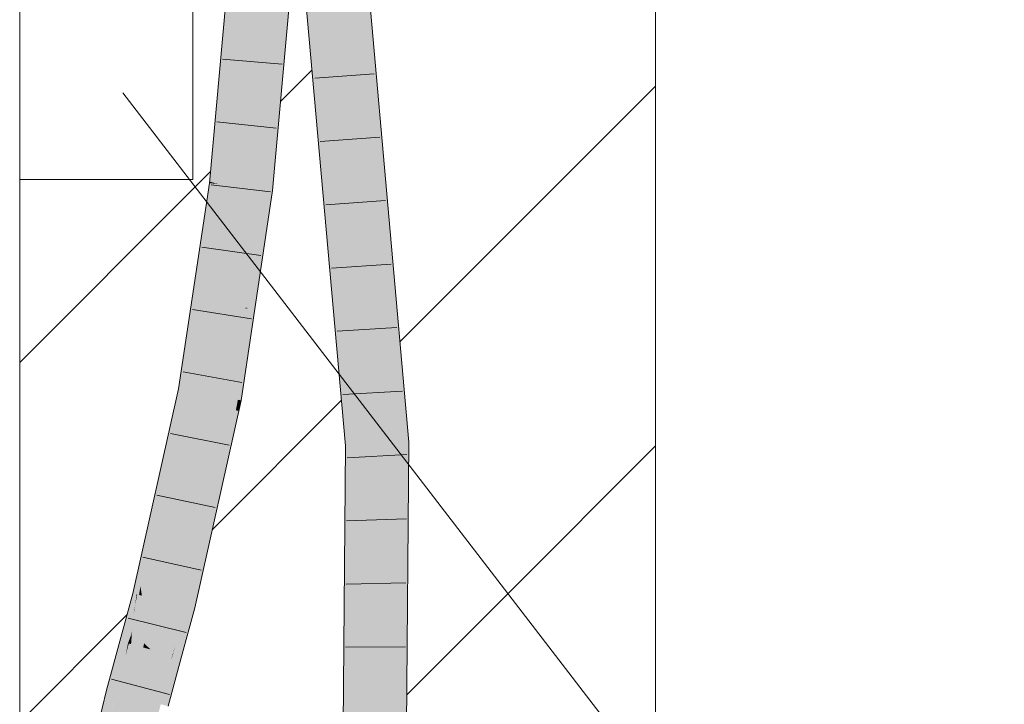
# Model space of a CAD drawing. Extents: x -720 to 300, y 62 to 1162.
# Tile 133 of 256: x 173.93 to 177.8, y 701.37 to 704.06. Entities that reach past the tile are written whole.
import ezdxf
from ezdxf.lldxf.tags import DXFTag

# ---------------------------------------------------------------- set-up
doc = ezdxf.new("R2010")
doc.units = 0
doc.layers.get('0').update_dxf_attribs({"lineweight": 13})
for name, color, linetype, lineweight, true_color in [('E_Betonbaudose', 1, 'Continuous', 13, 0xff0000), ('E_Detail_Wandschraffur', 7, 'Continuous', 5, 0xc0c0c0), ('E_Leerrohr 25-A06G93Y08I', 7, 'Continuous', 9, 0xff8000), ('E_Leerrohr 25-Shading', 7, 'Continuous', 9, 0xff8000)]:
    doc.layers.add(name, color=color, linetype=linetype, lineweight=lineweight, true_color=true_color)
doc.layers.add('E_Detail_Linie_Text_Bem', color=7, linetype='Continuous', lineweight=13)
tags = doc.linetypes.add('fein_strichliert', pattern=[4, 1, -2, 1]).pattern_tags.tags
tags[8:9] = [DXFTag(74, 4), DXFTag(75, 0), DXFTag(340, '0'), DXFTag(46, 0.0), DXFTag(50, 0.0), DXFTag(44, 0.0), DXFTag(45, 0.0)]
tags[6:7] = [DXFTag(74, 4), DXFTag(75, 0), DXFTag(340, '0'), DXFTag(46, 0.0), DXFTag(50, 0.0), DXFTag(44, 0.0), DXFTag(45, 0.0)]
tags[4:5] = [DXFTag(74, 4), DXFTag(75, 0), DXFTag(340, '0'), DXFTag(46, 0.0), DXFTag(50, 0.0), DXFTag(44, 0.0), DXFTag(45, 0.0)]

# ---------------------------------------------------------------- blocks, each defined once
blk = doc.blocks.new('Shading-A06G93SJ8I', base_point=(174.2882, 726.756))
at = {"layer": 'E_Leerrohr 25-Shading', "color": 31, "true_color": 0xfabd7f}
for points in [[(175.4257, 702.3968), (175.1176, 705.8724), (175.0837, 705.2537), (175.0641, 705.8668)], [(175.0837, 705.2537), (175.0413, 704.917), (175.2491, 702.3868), (175.0479, 704.6831)], [(175.4257, 702.3968), (175.0837, 705.2537), (175.3374, 702.3918)], [(175.0837, 705.2537), (175.2491, 702.3868), (175.3374, 702.3918)], [(175.049, 704.6453), (175.2491, 702.3868), (175.0479, 704.6831)], [(174.8121, 704.2291), (174.7885, 704.2307), (174.7196, 703.4125), (174.7144, 703.4131)], [(174.7781, 703.4055), (174.8345, 704.2276), (174.7196, 703.4125), (174.8121, 704.2291)], [(174.8021, 703.4026), (174.8767, 704.2247), (174.7781, 703.4055), (174.8345, 704.2276)], [(174.8767, 704.2247), (174.8021, 703.4026), (174.8208, 703.4003)], [(174.8472, 703.3972), (174.89, 704.2239), (174.8208, 703.4003), (174.8767, 704.2247)], [(174.8709, 703.3943), (174.9058, 704.2228), (174.8472, 703.3972), (174.89, 704.2239)], [(174.8841, 703.3927), (174.9157, 704.2221), (174.8709, 703.3943), (174.9058, 704.2228)], [(174.8899, 703.392), (174.9649, 704.2188), (174.8841, 703.3927), (174.9157, 704.2221)], [(174.5928, 702.6026), (174.6035, 702.6006), (174.7144, 703.4131), (174.7122, 703.3605)], [(174.7144, 703.4131), (174.7122, 703.3605), (174.7196, 703.4125)], [(174.7122, 703.3605), (174.7781, 703.4055), (174.7196, 703.4125)], [(174.7781, 703.4055), (174.7122, 703.3605), (174.7531, 703.1506), (174.6878, 702.7798)], [(174.7317, 702.9332), (174.8021, 703.4026), (174.7781, 703.4055)], [(174.8021, 703.4026), (174.7317, 702.9332), (174.7537, 702.9993)], [(174.7934, 703.1192), (174.8208, 703.4003), (174.7537, 702.9993), (174.8021, 703.4026)], [(174.8349, 703.2442), (174.8472, 703.3972), (174.7934, 703.1192), (174.8208, 703.4003)], [(174.8709, 703.3943), (174.8472, 703.3972), (174.8671, 703.3416), (174.8349, 703.2442)], [(174.8841, 703.3927), (174.8671, 703.3416), (174.8793, 703.3212), (174.8533, 703.1483)], [(174.8671, 703.3416), (174.8841, 703.3927), (174.8709, 703.3943)], [(174.8793, 703.3212), (174.8899, 703.392), (174.8841, 703.3927)], [(174.7122, 703.3605), (174.6035, 702.6006), (174.6878, 702.7798), (174.6546, 702.5911)], [(174.8533, 703.1483), (174.8671, 703.3416), (174.809, 702.9255), (174.8349, 703.2442)], [(174.809, 702.9255), (174.8349, 703.2442), (174.7749, 702.9288), (174.7934, 703.1192)], [(174.6878, 702.7798), (174.6797, 702.5864), (174.7531, 703.1506), (174.7317, 702.9332)], [(174.8533, 703.1483), (174.809, 702.9255), (174.8197, 702.9244)], [(174.7749, 702.9288), (174.7934, 703.1192), (174.7455, 702.9318), (174.7537, 702.9993)], [(174.7537, 702.9993), (174.7317, 702.9332), (174.7455, 702.9318)], [(174.7455, 702.9318), (174.7317, 702.9332), (174.7152, 702.6794), (174.6797, 702.5864)], [(174.7749, 702.9288), (174.7455, 702.9318), (174.7628, 702.8042), (174.7152, 702.6794)], [(174.809, 702.9255), (174.7628, 702.8042), (174.7666, 702.5702), (174.7405, 702.5751)], [(174.7628, 702.8042), (174.809, 702.9255), (174.7749, 702.9288)], [(174.809, 702.9255), (174.7666, 702.5702), (174.7962, 702.7675)], [(174.7962, 702.7675), (174.8197, 702.9244), (174.809, 702.9255)], [(174.7405, 702.5751), (174.7628, 702.8042), (174.7035, 702.582), (174.7152, 702.6794)], [(174.6546, 702.5911), (174.6797, 702.5864), (174.6878, 702.7798)], [(174.7152, 702.6794), (174.6797, 702.5864), (174.7035, 702.582)], [(174.5403, 702.2481), (174.6035, 702.6006), (174.4128, 701.7962), (174.5928, 702.6026)], [(174.4574, 701.7858), (174.4821, 701.7801), (174.6035, 702.6006), (174.6546, 702.5911)], [(174.6546, 702.5911), (174.4821, 701.7801), (174.5846, 702.1602), (174.4945, 701.7772)], [(174.6546, 702.5911), (174.5846, 702.1602), (174.6797, 702.5864)], [(174.5997, 702.1567), (174.6797, 702.5864), (174.5846, 702.1602)], [(174.6134, 702.0052), (174.5849, 701.7562), (174.7405, 702.5751), (174.7003, 702.273)], [(174.6299, 702.1499), (174.6797, 702.5864), (174.5997, 702.157)], [(174.6134, 702.0052), (174.7405, 702.5751), (174.7035, 702.582)], [(174.7035, 702.582), (174.6797, 702.5864), (174.6357, 702.1484), (174.6299, 702.1499)], [(174.7003, 702.273), (174.7666, 702.5702), (174.7405, 702.5751)], [(175.3374, 702.3918), (175.2491, 702.3868), (175.3237, 700.6193), (175.2355, 700.6241)], [(175.3374, 702.3918), (175.3374, 702.3918), (175.4091, 700.6146), (175.3237, 700.6193)], [(175.412, 700.6144), (175.4257, 702.3968), (175.4091, 700.6146), (175.3374, 702.3918)], [(174.4574, 701.7858), (174.5403, 702.2481), (174.4128, 701.7962)], [(174.5403, 702.2481), (174.4128, 701.7962), (174.4128, 701.7962)], [(174.4945, 701.7772), (174.4988, 701.7762), (174.5846, 702.1602)], [(174.5275, 701.7695), (174.5997, 702.1567), (174.4988, 701.7762), (174.5846, 702.1602)], [(174.6134, 702.0052), (174.6299, 702.1499), (174.5275, 701.7695), (174.5997, 702.157)], [(174.6299, 702.1499), (174.6134, 702.0052), (174.6357, 702.1484)], [(174.6134, 702.0052), (174.5275, 701.7695), (174.5748, 701.7585)], [(174.5748, 701.7585), (174.5849, 701.7562), (174.6134, 702.0052)], [(174.374, 701.6536), (174.4214, 701.6086), (174.4128, 701.7962), (174.4574, 701.7858)], [(174.4574, 701.7858), (174.4214, 701.6086), (174.4821, 701.7801), (174.4379, 701.593)], [(174.4821, 701.7801), (174.4379, 701.593), (174.4945, 701.7772), (174.445, 701.5862)], [(174.445, 701.5862), (174.4468, 701.5845), (174.4945, 701.7772), (174.4988, 701.7762)], [(174.4988, 701.7762), (174.4468, 701.5845), (174.4512, 701.5834)], [(174.4988, 701.7762), (174.4512, 701.5834), (174.5116, 701.6938), (174.4864, 701.5738)], [(174.4988, 701.7762), (174.5116, 701.6938), (174.5275, 701.7695)], [(174.5116, 701.6938), (174.5748, 701.7585), (174.5275, 701.7695)], [(174.5116, 701.6938), (174.5321, 701.5614), (174.5748, 701.7585), (174.5538, 701.6412)], [(174.5538, 701.6412), (174.5849, 701.7562), (174.5748, 701.7585)], [(174.4864, 701.5738), (174.5321, 701.5614), (174.5116, 701.6938)], [(174.371, 701.6428), (174.3615, 701.6077), (174.3663, 701.6063)], [(174.3702, 701.6053), (174.374, 701.6536), (174.3663, 701.6063), (174.371, 701.6428)], [(174.3702, 701.6053), (174.4181, 701.5923), (174.374, 701.6536), (174.4214, 701.6086)], [(174.3402, 701.407), (174.3663, 701.6063), (174.3488, 701.5606), (174.3615, 701.6077)], [(174.3546, 701.4033), (174.3702, 701.6053), (174.3402, 701.407), (174.3663, 701.6063)], [(174.3546, 701.4033), (174.3786, 701.3971), (174.3702, 701.6053), (174.4181, 701.5923)], [(174.4181, 701.5923), (174.3786, 701.3971), (174.4365, 701.5873), (174.3909, 701.3939)], [(174.4214, 701.6086), (174.4181, 701.5923), (174.4379, 701.593), (174.4365, 701.5873)], [(174.4379, 701.593), (174.4365, 701.5873), (174.445, 701.5862), (174.4447, 701.5851)], [(174.3488, 701.5606), (174.3094, 701.415), (174.337, 701.4078)], [(174.3402, 701.407), (174.3488, 701.5606), (174.337, 701.4078)], [(174.4365, 701.5873), (174.3909, 701.3939), (174.4447, 701.5851), (174.395, 701.3928)], [(174.395, 701.3928), (174.4468, 701.5845), (174.4447, 701.5851)], [(174.4512, 701.5834), (174.4468, 701.5845), (174.4036, 701.3906), (174.395, 701.3928)], [(174.4458, 701.3797), (174.4864, 701.5738), (174.4036, 701.3906), (174.4512, 701.5834)], [(174.4447, 701.5851), (174.4468, 701.5845), (174.445, 701.5862)], [(174.4806, 701.3707), (174.5321, 701.5614), (174.4458, 701.3797), (174.4864, 701.5738)], [(174.309, 701.4131), (174.2613, 701.22), (174.2948, 701.2125)], [(174.309, 701.4131), (174.2948, 701.2125), (174.3282, 701.3069), (174.3164, 701.2076)], [(174.337, 701.4078), (174.3094, 701.415), (174.3282, 701.3069), (174.309, 701.4131)], [(174.337, 701.4078), (174.3282, 701.3069), (174.3321, 701.3394)], [(174.3282, 701.3069), (174.3423, 701.2294), (174.3402, 701.407), (174.3546, 701.4033)], [(174.3402, 701.407), (174.337, 701.4078), (174.3321, 701.3394)], [(174.3423, 701.2294), (174.3475, 701.2007), (174.3546, 701.4033), (174.395, 701.3928)], [(174.3951, 701.3928), (174.395, 701.3928), (174.3662, 701.1965), (174.3475, 701.2007)], [(174.3662, 701.1965), (174.4077, 701.1872), (174.3951, 701.3928), (174.4458, 701.3797)], [(174.4077, 701.1872), (174.4338, 701.1813), (174.4458, 701.3797), (174.4806, 701.3707)]]:
    blk.add_solid(points, dxfattribs=at)
at = {"layer": 'E_Leerrohr 25-Shading', "color": 43, "true_color": 0xd7ab7f}
for points in [[(175.4095, 702.993), (175.154, 705.8762), (175.4257, 702.3968), (175.1176, 705.8724)], [(175.0767, 704.1247), (175.2491, 702.3868), (175.049, 704.6453)], [(175.0623, 704.269), (175.0438, 704.4553), (175.086, 703.8123), (175.0608, 704.097)], [(175.0623, 704.269), (175.086, 703.8123), (175.0767, 704.1247), (175.1042, 703.6078)], [(174.77, 704.232), (174.752, 704.2332), (174.6786, 703.4234)], [(174.6786, 703.4234), (174.6814, 703.4225), (174.77, 704.232), (174.7724, 704.2318)], [(174.7724, 704.2318), (174.6814, 703.4225), (174.7765, 704.2316), (174.6867, 703.421)], [(174.7765, 704.2316), (174.6867, 703.421), (174.783, 704.2311), (174.6962, 703.4183)], [(174.783, 704.2311), (174.6962, 703.4183), (174.7885, 704.2307), (174.7068, 703.4153)], [(174.7068, 703.4153), (174.7144, 703.4131), (174.7885, 704.2307)], [(174.9656, 704.2188), (174.9649, 704.2188), (174.8986, 703.391), (174.8899, 703.392)], [(174.9814, 703.9963), (175.0014, 704.2163), (174.9477, 703.9977), (174.9656, 704.2188)], [(175.1042, 703.6078), (175.2126, 702.3848), (175.0767, 704.1247), (175.2491, 702.3868)], [(174.8986, 703.391), (174.9262, 703.3876), (174.9477, 703.9977), (174.9814, 703.9963)], [(174.6087, 702.7621), (174.5928, 702.6026), (174.7144, 703.4131)], [(174.7067, 703.4141), (174.628, 702.9561), (174.7144, 703.4131), (174.6087, 702.7621)], [(174.6959, 703.4153), (174.6458, 703.1351), (174.7067, 703.4141), (174.628, 702.9561)], [(174.6862, 703.4165), (174.6589, 703.2673), (174.6959, 703.4153), (174.6458, 703.1351)], [(174.6656, 703.335), (174.6589, 703.2673), (174.6808, 703.4172), (174.6862, 703.4165)], [(174.6808, 703.4172), (174.678, 703.4175), (174.6656, 703.335)], [(174.678, 703.4175), (174.6808, 703.4172), (174.6786, 703.4234), (174.6814, 703.4225)], [(174.6814, 703.4225), (174.6808, 703.4172), (174.6867, 703.421), (174.6862, 703.4165)], [(174.6867, 703.421), (174.6862, 703.4165), (174.6962, 703.4183), (174.6959, 703.4153)], [(174.6962, 703.4183), (174.6959, 703.4153), (174.7068, 703.4153), (174.7067, 703.4141)], [(174.7067, 703.4141), (174.7144, 703.4131), (174.7068, 703.4153)], [(174.8026, 702.5635), (174.9262, 703.3876), (174.7902, 702.5658), (174.8986, 703.391)], [(174.8557, 703.1341), (174.8947, 703.3611), (174.8899, 703.392), (174.8986, 703.391)], [(174.8557, 703.1341), (174.8899, 703.392), (174.8793, 703.3212)], [(174.6589, 703.2673), (174.6656, 703.335), (174.6398, 703.1628)], [(174.8858, 703.2934), (174.8947, 703.3611), (174.8875, 703.3191)], [(174.8793, 703.3212), (174.8533, 703.1483), (174.8557, 703.1341), (174.8396, 703.0399)], [(174.864, 703.1823), (174.8858, 703.2934), (174.8875, 703.3191)], [(174.6398, 703.1628), (174.583, 702.7839), (174.6589, 703.2673), (174.6458, 703.1351)], [(174.8858, 703.2934), (174.864, 703.1823), (174.8374, 702.9248), (174.8448, 703.0289)], [(174.832, 702.9264), (174.864, 703.1823), (174.8203, 702.9276)], [(174.8533, 703.1483), (174.8197, 702.9244), (174.8396, 703.0399)], [(174.6458, 703.1351), (174.583, 702.7839), (174.568, 702.6072), (174.5569, 702.6093)], [(174.6458, 703.1351), (174.568, 702.6072), (174.628, 702.9561)], [(174.8448, 703.0289), (174.7869, 702.5664), (174.8374, 702.9248), (174.7902, 702.5658)], [(175.4622, 702.3988), (175.4095, 702.993), (175.4552, 702.3984)], [(175.4095, 702.993), (175.4257, 702.3968), (175.4552, 702.3984)], [(174.628, 702.9561), (174.568, 702.6072), (174.6087, 702.7621), (174.5831, 702.6044)], [(174.7844, 702.5668), (174.8296, 702.926), (174.7797, 702.5677), (174.825, 702.9252)], [(174.7797, 702.5677), (174.825, 702.9252), (174.7962, 702.7675), (174.8197, 702.9244)], [(174.832, 702.9264), (174.8296, 702.926), (174.7869, 702.5664), (174.7844, 702.5668)], [(174.8253, 702.9271), (174.8203, 702.9276), (174.825, 702.9252), (174.8197, 702.9244)], [(174.8297, 702.9266), (174.8253, 702.9271), (174.8296, 702.926), (174.825, 702.9252)], [(174.8296, 702.926), (174.832, 702.9264), (174.8297, 702.9266)], [(174.5831, 702.6044), (174.5928, 702.6026), (174.6087, 702.7621)], [(174.7962, 702.7675), (174.7666, 702.5702), (174.7705, 702.5695)], [(174.7797, 702.5677), (174.7962, 702.7675), (174.7705, 702.5695)], [(174.5928, 702.6026), (174.407, 701.8332), (174.4078, 701.8278)], [(174.5928, 702.6026), (174.5674, 702.5418), (174.407, 701.8332), (174.466, 702.1388)], [(174.4128, 701.7962), (174.5928, 702.6026), (174.4078, 701.8278)], [(174.5237, 702.4377), (174.5569, 702.6093), (174.488, 702.301)], [(174.5569, 702.6093), (174.5237, 702.4377), (174.568, 702.6072)], [(174.568, 702.6072), (174.5237, 702.4377), (174.5831, 702.6044), (174.5674, 702.5418)], [(174.5674, 702.5418), (174.5928, 702.6026), (174.5831, 702.6044)], [(174.6479, 701.8701), (174.7797, 702.5677), (174.7159, 702.2848), (174.7705, 702.5695)], [(174.6841, 702.0323), (174.7844, 702.5668), (174.6479, 701.8701), (174.7797, 702.5677)], [(174.7159, 702.2848), (174.7666, 702.5702), (174.67, 702.045), (174.6736, 702.072)], [(174.6736, 702.072), (174.7666, 702.5702), (174.7003, 702.2731)], [(174.7869, 702.5664), (174.7844, 702.5668), (174.7016, 702.1107), (174.6841, 702.0323)], [(174.7016, 702.1107), (174.7058, 702.1296), (174.7869, 702.5664), (174.7902, 702.5658)], [(174.7705, 702.5695), (174.7666, 702.5702), (174.7159, 702.2848)], [(174.8026, 702.5635), (174.7902, 702.5658), (174.7935, 702.5226), (174.7821, 702.5239)], [(174.5674, 702.5418), (174.5237, 702.4377), (174.466, 702.1388)], [(174.7821, 702.5239), (174.764, 702.4305), (174.7935, 702.5226), (174.7542, 702.3466)], [(174.488, 702.301), (174.466, 702.1388), (174.5237, 702.4377)], [(174.764, 702.4305), (174.7058, 702.1296), (174.7542, 702.3466)], [(175.2491, 702.3868), (175.2126, 702.3848), (175.2005, 700.6261), (175.1989, 700.6262)], [(175.2355, 700.6241), (175.2491, 702.3868), (175.2005, 700.6261)], [(175.4552, 702.3984), (175.4257, 702.3968), (175.4454, 700.6126), (175.412, 700.6144)], [(175.4485, 700.6124), (175.4622, 702.3988), (175.4454, 700.6126), (175.4552, 702.3984)], [(174.488, 702.301), (174.4624, 702.1863), (174.466, 702.1388), (174.4366, 702.0218)], [(174.7003, 702.273), (174.5849, 701.7562), (174.5981, 701.7531)], [(174.6133, 701.7496), (174.7003, 702.273), (174.5981, 701.7531)], [(174.6133, 701.7496), (174.6736, 702.072), (174.7003, 702.273), (174.7003, 702.2731)], [(174.6449, 701.8569), (174.6479, 701.8701), (174.6598, 701.9686), (174.7159, 702.2848)], [(174.7159, 702.2848), (174.67, 702.045), (174.6598, 701.9686)], [(174.4624, 702.1863), (174.4372, 702.0735), (174.407, 701.8332), (174.4033, 701.8573)], [(174.4366, 702.0218), (174.407, 701.8332), (174.466, 702.1388)], [(174.4033, 701.8573), (174.4372, 702.0735), (174.4001, 701.8775), (174.4064, 701.9359)], [(174.6736, 702.072), (174.6133, 701.7496), (174.67, 702.045)], [(174.67, 702.045), (174.6133, 701.7496), (174.6598, 701.9686), (174.6206, 701.7479)], [(174.6206, 701.7479), (174.6449, 701.8569), (174.6598, 701.9686)], [(174.4064, 701.9359), (174.3974, 701.8953), (174.4001, 701.8775)], [(174.3974, 701.8953), (174.3771, 701.8045), (174.3829, 701.8032)], [(174.4001, 701.8775), (174.3974, 701.8953), (174.3918, 701.8011), (174.3829, 701.8032)], [(174.4033, 701.8573), (174.4001, 701.8775), (174.3943, 701.8005), (174.3918, 701.8011)], [(174.3943, 701.8005), (174.4016, 701.7988), (174.4033, 701.8573), (174.407, 701.8332)], [(174.4029, 701.8073), (174.4016, 701.7988), (174.4078, 701.8278), (174.4128, 701.7962)], [(174.407, 701.8332), (174.4029, 701.8073), (174.4078, 701.8278)], [(174.3829, 701.8032), (174.3771, 701.8045), (174.3465, 701.6117), (174.3262, 701.6172)], [(174.3918, 701.8011), (174.3829, 701.8032), (174.3802, 701.7263), (174.3465, 701.6117)], [(174.371, 701.6428), (174.4016, 701.7988), (174.3834, 701.7372)], [(174.4016, 701.7988), (174.371, 701.6428), (174.3761, 701.6648)], [(174.374, 701.6536), (174.4128, 701.7962), (174.4016, 701.7988)], [(174.3918, 701.8011), (174.3802, 701.7263), (174.386, 701.7565)], [(174.3943, 701.8005), (174.386, 701.7565), (174.4016, 701.7988), (174.3834, 701.7372)], [(174.3943, 701.8005), (174.3918, 701.8011), (174.386, 701.7565)], [(174.386, 701.7565), (174.3802, 701.7263), (174.3834, 701.7372)], [(174.5377, 701.5752), (174.5823, 701.6866), (174.5849, 701.7562), (174.5981, 701.7531)], [(174.5377, 701.5752), (174.5849, 701.7562), (174.5538, 701.6412)], [(174.5674, 701.5519), (174.6133, 701.7496), (174.5514, 701.5562), (174.5981, 701.7531)], [(174.5675, 701.5519), (174.6206, 701.7479), (174.5674, 701.5519), (174.6133, 701.7496)], [(174.3802, 701.7263), (174.3465, 701.6117), (174.3579, 701.6086)], [(174.3579, 701.6086), (174.371, 701.6428), (174.3802, 701.7263), (174.3834, 701.7372)], [(174.5438, 701.5582), (174.5823, 701.6866), (174.5341, 701.5609), (174.5377, 701.5752)], [(174.5514, 701.5562), (174.5823, 701.6866), (174.5438, 701.5582)], [(174.371, 701.6428), (174.3579, 701.6086), (174.3615, 701.6077)], [(174.371, 701.6428), (174.374, 701.6536), (174.3761, 701.6648)], [(174.5538, 701.6412), (174.5321, 701.5614), (174.5437, 701.6), (174.5351, 701.5688)], [(174.3465, 701.6117), (174.3262, 701.6172), (174.3093, 701.415), (174.274, 701.4241)], [(174.3093, 701.415), (174.3579, 701.6086), (174.3465, 701.6117)], [(174.3093, 701.415), (174.3094, 701.415), (174.3579, 701.6086), (174.3488, 701.5606)], [(174.3488, 701.5606), (174.3615, 701.6077), (174.3579, 701.6086)], [(174.5351, 701.5688), (174.5377, 701.5752), (174.5437, 701.6)], [(174.5321, 701.5614), (174.4806, 701.3707), (174.527, 701.5393)], [(174.506, 701.3641), (174.5514, 701.5562), (174.4872, 701.369), (174.5438, 701.5582)], [(174.4885, 701.3734), (174.5438, 701.5582), (174.5341, 701.5609)], [(174.516, 701.3615), (174.5675, 701.5519), (174.506, 701.3641), (174.5514, 701.5562)], [(174.5341, 701.5609), (174.533, 701.5612), (174.5115, 701.473), (174.527, 701.5393)], [(174.5341, 701.5609), (174.5115, 701.473), (174.5203, 701.5041)], [(174.533, 701.5612), (174.5321, 701.5614), (174.527, 701.5393)], [(174.5351, 701.5688), (174.5321, 701.5614), (174.533, 701.5612)], [(174.5341, 701.5609), (174.5377, 701.5752), (174.533, 701.5612), (174.5351, 701.5688)], [(174.4806, 701.3707), (174.4822, 701.3702), (174.527, 701.5393), (174.5115, 701.473)], [(174.5115, 701.473), (174.4872, 701.369), (174.5203, 701.5041), (174.4885, 701.3734)], [(174.4822, 701.3702), (174.4872, 701.369), (174.5115, 701.473)], [(174.3094, 701.415), (174.274, 701.4241), (174.2613, 701.22), (174.2256, 701.2281)], [(174.4822, 701.3702), (174.4806, 701.3707), (174.4338, 701.1813)], [(174.4363, 701.1807), (174.4872, 701.369), (174.4338, 701.1813), (174.4822, 701.3702)]]:
    blk.add_solid(points, dxfattribs=at)
blk = doc.blocks.new('Referenz-A06G93Y68I')
at = {"layer": 'E_Betonbaudose', "linetype": 'Continuous', "ltscale": 0.13}
for p, q in [((173.9324, 703.4317), (173.9324, 704.1117)), ((174.6124, 704.1117), (174.6124, 703.4317)), ((174.6124, 703.4317), (173.9324, 703.4317))]:
    blk.add_line(p, q, dxfattribs=at)
at = {"layer": 'E_Detail_Linie_Text_Bem', "linetype": 'Continuous', "ltscale": 0.13}
for p, q in [((176.4324, 727.7717), (176.4324, 687.7717)), ((173.9324, 687.7717), (173.9324, 715.7717))]:
    blk.add_line(p, q, dxfattribs=at)
at = {"layer": 'E_Detail_Linie_Text_Bem', "color": 0, "linetype": 'Continuous', "ltscale": 0.13}
blk.add_line((174.3382, 703.7717), (177.8032, 699.2694), dxfattribs=at)
at = {"layer": 'E_Detail_Wandschraffur', "linetype": 'fein_strichliert', "ltscale": 0.13}
for p, q in [((174.958, 703.7382), (175.0817, 703.8619)), ((174.6223, 703.4025), (174.6821, 703.4623)), ((173.9324, 702.7126), (174.6223, 703.4025)), ((175.8524, 701.8042), (176.4324, 702.3841)), ((175.4546, 701.4064), (175.8524, 701.8042))]:
    blk.add_line(p, q, dxfattribs=at)
at = {"layer": 'E_Detail_Wandschraffur', "linetype": 'ByBlock', "ltscale": 0.13}
for p, q in [((175.4273, 702.7932), (176.4324, 703.7984)), ((174.6892, 702.0552), (175.1968, 702.5628)), ((173.9324, 701.2984), (174.3541, 701.7201))]:
    blk.add_line(p, q, dxfattribs=at)
at = {"layer": 'E_Leerrohr 25-A06G93Y08I', "linetype": 'Continuous', "ltscale": 0.13}
for p, q in [((174.9054, 705.8504), (175.2126, 702.3848)), ((175.154, 705.8762), (175.4622, 702.3988)), ((174.752, 704.2332), (174.678, 703.4175)), ((175.0014, 704.2163), (174.9262, 703.3877)), ((174.7297, 703.9049), (174.9638, 703.8842)), ((175.092, 703.8295), (175.3263, 703.8472)), ((174.7073, 703.6578), (174.941, 703.6333)), ((175.1141, 703.5808), (175.3485, 703.5978)), ((174.678, 703.4175), (174.5569, 702.6093)), ((174.6846, 703.4107), (174.9179, 703.3826)), ((174.9262, 703.3877), (174.8026, 702.5635)), ((175.1361, 703.3322), (175.3706, 703.3484)), ((174.6478, 703.1658), (174.8805, 703.133)), ((175.1582, 703.0836), (175.3927, 703.099)), ((174.6111, 702.9208), (174.8431, 702.8835)), ((175.1802, 702.835), (175.4148, 702.8495)), ((174.5744, 702.6758), (174.8056, 702.634)), ((174.5569, 702.6093), (174.3771, 701.8045)), ((175.2023, 702.5863), (175.4368, 702.6001)), ((174.8026, 702.5635), (174.6206, 701.7479)), ((174.5251, 702.4327), (174.7557, 702.3874)), ((175.2126, 702.3848), (175.1989, 700.6262)), ((175.4622, 702.3988), (175.4485, 700.6124)), ((175.2197, 702.3378), (175.4544, 702.3502)), ((174.4709, 702.1902), (174.7009, 702.1419)), ((175.2177, 702.0896), (175.4525, 702.0984)), ((174.4167, 701.9478), (174.6461, 701.8964)), ((175.2157, 701.8415), (175.4506, 701.8466)), ((174.3771, 701.8045), (174.3262, 701.6172)), ((174.6206, 701.7479), (174.5675, 701.5519)), ((174.3586, 701.7078), (174.5864, 701.6505)), ((174.3262, 701.6172), (174.274, 701.4241)), ((175.2137, 701.5933), (175.4487, 701.5947)), ((174.5675, 701.5519), (174.516, 701.3615)), ((174.2935, 701.4676), (174.5208, 701.4081)), ((174.274, 701.4241), (174.2256, 701.2281))]:
    blk.add_line(p, q, dxfattribs=at)

msp = doc.modelspace()

# ---------------------------------------------------------------- block references
at = {"color": 8, "lineweight": 25, "ltscale": 0.25, "true_color": 0x808080}
msp.add_blockref('Referenz-A06G93Y68I', (0, 0), dxfattribs=at)
msp.add_blockref('Shading-A06G93SJ8I', (174.2882, 726.756))

doc.saveas('drawing.dxf')
